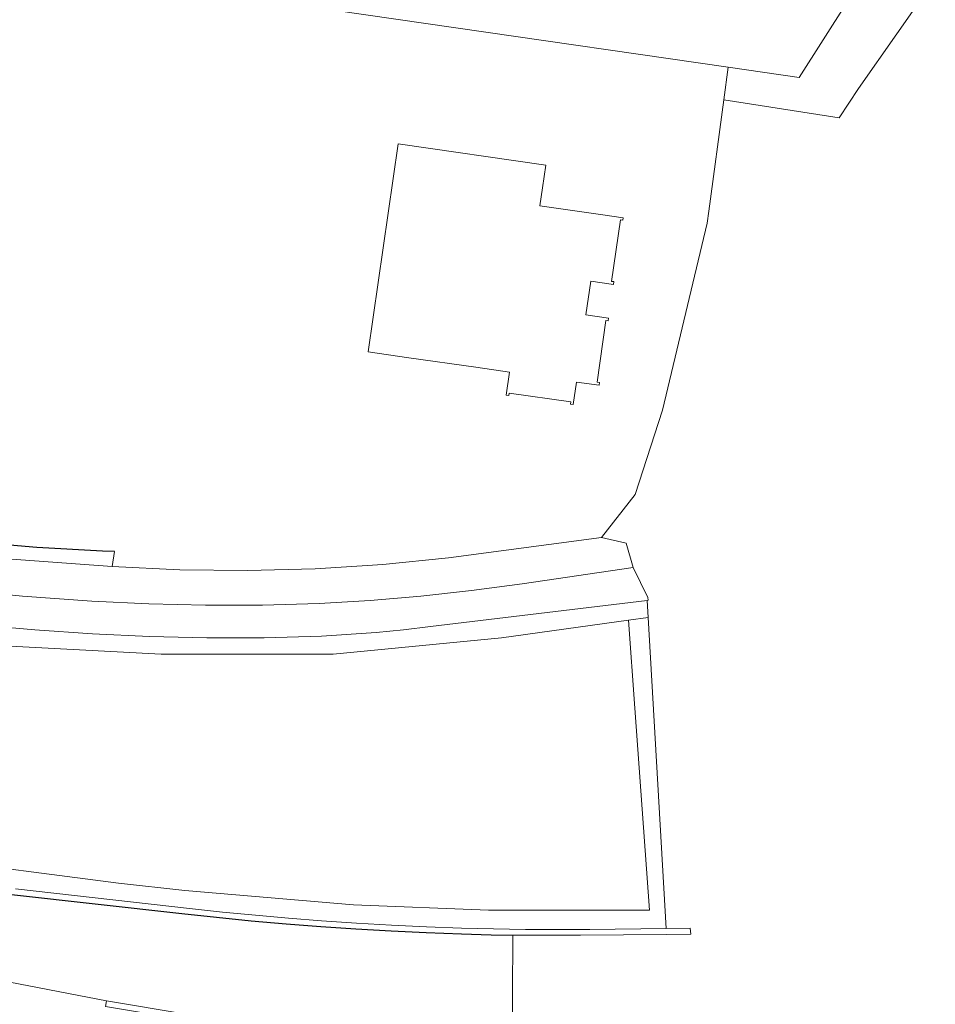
# Model space of a CAD drawing. Header units: metres. Extents: x 197147 to 199131, y 355511 to 356703.
# Tile 218 of 225: x 199018 to 199099, y 355955 to 356042. Entities that reach past the tile are written whole.
import ezdxf

# ---------------------------------------------------------------- set-up
doc = ezdxf.new("R2010")
doc.units = ezdxf.units.M
for name, color, linetype, lineweight in [('B-WE-GR-GRAS_KRUIDENRIJK-G', 252, 'Continuous', 18), ('B-WE-OG-TERREIN_ERF-G', 252, 'Continuous', 18), ('B-WE-VH-VERHARDING_ASFALT-G', 252, 'Continuous', 18), ('B-WE-VH-VERHARDING_TEGEL-G', 252, 'Continuous', 18)]:
    doc.layers.add(name, color=color, linetype=linetype, lineweight=lineweight)
doc.layers.add('B-WE-IE-TERREINAFSCHEIDING_KUNSTMATIG_HEKWERK-G', color=252, linetype='IE-TERREINAFSCHEIDING-KUNSTMATIG')
doc.layers.add('B-WE-VH-GOOT-G', color=253, linetype='Continuous')
doc.linetypes.add('IE-TERREINAFSCHEIDING-KUNSTMATIG', pattern='A,4,[82,NLCS.SHX,S=0.75,R=90,X=0,Y=0],4,-2', length=10)

msp = doc.modelspace()

# ---------------------------------------------------------------- linework, layer by layer
at = {"layer": 'B-WE-GR-GRAS_KRUIDENRIJK-G', "ltscale": 0.2, "flags": 128}
for points in [[(199097.993, 356054.026), (199087.163, 356037.007), (199080.884, 356037.918), (199080.494, 356035.039), (199090.692, 356033.439), (199092.426, 356036.022), (199099.213, 356045.724)], [(199012.315, 355991.721), (199018.444, 355991.12), (199024.585, 355990.669), (199029.608, 355990.426), (199034.636, 355990.31), (199039.666, 355990.326), (199044.693, 355990.476), (199049.196, 355990.732), (199053.691, 355991.11), (199058.174, 355991.603), (199062.644, 355992.205), (199072.49, 355993.64), (199071.851, 355995.812), (199071.851, 355995.812), (199069.682, 355996.301), (199056.133, 355994.52), (199050.332, 355993.913), (199044.349, 355993.533), (199038.352, 355993.375), (199032.353, 355993.441), (199026.365, 355993.729), (199004.093, 355995.359)], [(199015.104, 355986.823), (199030.698, 355985.989), (199045.936, 355985.989), (199060.816, 355987.418), (199072.062, 355988.998), (199073.807, 355989.243), (199073.72, 355990.743), (199054.557, 355988.421), (199052.149, 355988.143), (199049.739, 355987.894), (199044.903, 355987.564), (199039.832, 355987.431), (199034.759, 355987.428), (199029.688, 355987.546), (199024.62, 355987.778), (199019.525, 355988.127), (199014.44, 355988.594)], [(199017.814, 355965.213), (199033.204, 355963.48), (199036.126, 355963.165), (199039.051, 355962.879), (199041.979, 355962.622), (199044.909, 355962.394), (199048.002, 355962.185), (199051.097, 355962.005), (199054.194, 355961.858), (199057.292, 355961.745), (199060.126, 355961.673), (199062.96, 355961.631), (199065.794, 355961.62), (199068.629, 355961.636), (199075.406, 355961.708), (199073.807, 355989.243), (199072.062, 355988.998), (199072.612, 355981.221), (199073.91, 355963.323), (199059.668, 355963.321), (199047.73, 355963.794), (199032.805, 355965.064), (199026.932, 355965.735), (199009.646, 355967.97)], [(199009.646, 355967.97), (199026.932, 355965.735), (199032.805, 355965.064), (199047.73, 355963.794), (199059.668, 355963.321), (199073.91, 355963.323), (199072.612, 355981.221), (199072.062, 355988.998), (199060.816, 355987.418), (199045.936, 355985.989), (199030.698, 355985.989), (199015.104, 355986.823)]]:
    msp.add_lwpolyline(points, dxfattribs=at)
for points in [[(198880.826, 356018.455), (198880.534, 356016.465), (199004.093, 355995.359), (199026.365, 355993.729), (199026.571, 355995.062), (199025.515, 355995.103), (199019.695, 355995.424), (199013.885, 355995.936), (199008.095, 355996.639), (199002.334, 355997.531), (198980.912, 356001.209), (198881.254, 356018.374), (198880.826, 356018.455)], [(199067.203, 355950.114), (199064.548, 355950.11), (199055.898, 355950.353), (199051.164, 355950.707), (199046.461, 355951.346), (199025.791, 355954.805), (199025.873, 355955.301), (199017.318, 355956.967), (198978.299, 355963.625), (198978.211, 355963.129), (198910.78, 355974.763), (198910.199, 355971.447), (199015.841, 355953.072), (199067.325, 355943.431), (199067.203, 355950.114)]]:
    msp.add_lwpolyline(points, close=True, dxfattribs=at)
at = {"layer": 'B-WE-IE-TERREINAFSCHEIDING_KUNSTMATIG_HEKWERK-G', "ltscale": 0.2, "flags": 128}
msp.add_lwpolyline([(199026.571, 355995.062), (199025.515, 355995.103), (199019.695, 355995.424), (199013.885, 355995.936), (199008.095, 355996.639), (199002.334, 355997.531), (198980.912, 356001.209), (198881.254, 356018.374)], dxfattribs=at)
at = {"layer": 'B-WE-OG-TERREIN_ERF-G', "ltscale": 0.2, "flags": 128}
msp.add_lwpolyline([(199013.885, 355995.936), (199019.695, 355995.424), (199025.515, 355995.103), (199026.571, 355995.062), (199026.365, 355993.729), (199032.353, 355993.441), (199038.352, 355993.375), (199044.349, 355993.533), (199050.332, 355993.913), (199056.133, 355994.52), (199069.682, 355996.301), (199072.664, 356000.122), (199075.087, 356007.57), (199079.016, 356024.113), (199079.162, 356025.19), (199080.494, 356035.039), (199080.884, 356037.918), (199032.686, 356044.91)], dxfattribs=at)
msp.add_lwpolyline([(199069.6, 356024.883), (199071.58, 356024.6), (199071.549, 356024.387), (199071.342, 356024.417), (199070.563, 356018.972), (199070.771, 356018.943), (199070.735, 356018.695), (199068.736, 356018.981), (199068.3, 356016.003), (199070.309, 356015.716), (199070.274, 356015.468), (199070.066, 356015.498), (199069.287, 356010.053), (199069.495, 356010.023), (199069.46, 356009.776), (199067.46, 356010.062), (199067.174, 356008.062), (199066.927, 356008.098), (199066.956, 356008.306), (199061.512, 356009.084), (199061.482, 356008.876), (199061.234, 356008.912), (199061.525, 356010.941), (199058.555, 356011.366), (199052.615, 356012.215), (199049.042, 356012.727), (199051.675, 356031.139), (199064.757, 356029.249), (199064.45, 356027.244), (199064.206, 356025.655), (199069.6, 356024.883)], close=True, dxfattribs=at)
at = {"layer": 'B-WE-VH-GOOT-G', "ltscale": 0.2, "flags": 128}
msp.add_lwpolyline([(198979.271, 355971.105), (199007.774, 355966.179), (199012.611, 355965.365), (199017.474, 355964.728), (199032.551, 355963.033), (199035.618, 355962.703), (199038.687, 355962.403), (199041.76, 355962.134), (199044.835, 355961.894), (199047.943, 355961.682), (199051.053, 355961.499), (199054.164, 355961.349), (199057.277, 355961.232), (199059.908, 355961.163), (199061.827, 355961.133)], dxfattribs=at)
at = {"layer": 'B-WE-VH-VERHARDING_ASFALT-G', "ltscale": 0.2, "flags": 128}
for points in [[(198784.796, 355996.997), (198978.299, 355963.625), (199017.318, 355956.967), (199025.873, 355955.301), (199046.666, 355951.828)], [(199014.44, 355988.594), (199019.525, 355988.127), (199024.62, 355987.778), (199029.688, 355987.546), (199034.759, 355987.428), (199039.832, 355987.431), (199044.903, 355987.564), (199049.739, 355987.894), (199052.149, 355988.143), (199054.557, 355988.421), (199073.72, 355990.743), (199073.794, 355990.752), (199073.788, 355990.988), (199072.49, 355993.64), (199062.644, 355992.205), (199058.174, 355991.603), (199053.691, 355991.11), (199049.196, 355990.732), (199044.693, 355990.476), (199039.666, 355990.326), (199034.636, 355990.31), (199029.608, 355990.426), (199024.585, 355990.669), (199018.444, 355991.12), (199012.315, 355991.721)], [(199061.762, 355950.681), (199061.799, 355955.816), (199061.827, 355961.133), (199059.908, 355961.163), (199057.277, 355961.232), (199054.164, 355961.349), (199051.053, 355961.499), (199047.943, 355961.682), (199044.835, 355961.894), (199041.76, 355962.134), (199038.687, 355962.403), (199035.618, 355962.703), (199032.551, 355963.033), (199017.474, 355964.728), (199012.611, 355965.365), (199007.774, 355966.179), (198979.271, 355971.105), (198909.463, 355983.171), (198909.514, 355983.361), (198898.156, 355985.377), (198897.615, 355985.473), (198897.541, 355985.222), (198885.479, 355987.322), (198863.888, 355991.07)]]:
    msp.add_lwpolyline(points, dxfattribs=at)
at = {"layer": 'B-WE-VH-VERHARDING_TEGEL-G', "ltscale": 0.2, "flags": 128}
msp.add_lwpolyline([(199017.474, 355964.728), (199032.551, 355963.033), (199035.618, 355962.703), (199038.687, 355962.403), (199041.76, 355962.134), (199044.835, 355961.894), (199047.943, 355961.682), (199051.053, 355961.499), (199054.164, 355961.349), (199057.277, 355961.232), (199059.908, 355961.163), (199061.827, 355961.133), (199062.539, 355961.122), (199065.171, 355961.108), (199067.803, 355961.119), (199075.436, 355961.185), (199077.57, 355961.203), (199077.515, 355961.731), (199075.406, 355961.708), (199075.406, 355961.708), (199068.629, 355961.636), (199065.794, 355961.62), (199062.96, 355961.631), (199060.126, 355961.673), (199057.292, 355961.745), (199054.194, 355961.858), (199051.097, 355962.005), (199048.002, 355962.185), (199044.909, 355962.394), (199041.979, 355962.622), (199039.051, 355962.879), (199036.126, 355963.165), (199033.204, 355963.48), (199017.814, 355965.213)], dxfattribs=at)

doc.saveas('drawing.dxf')
